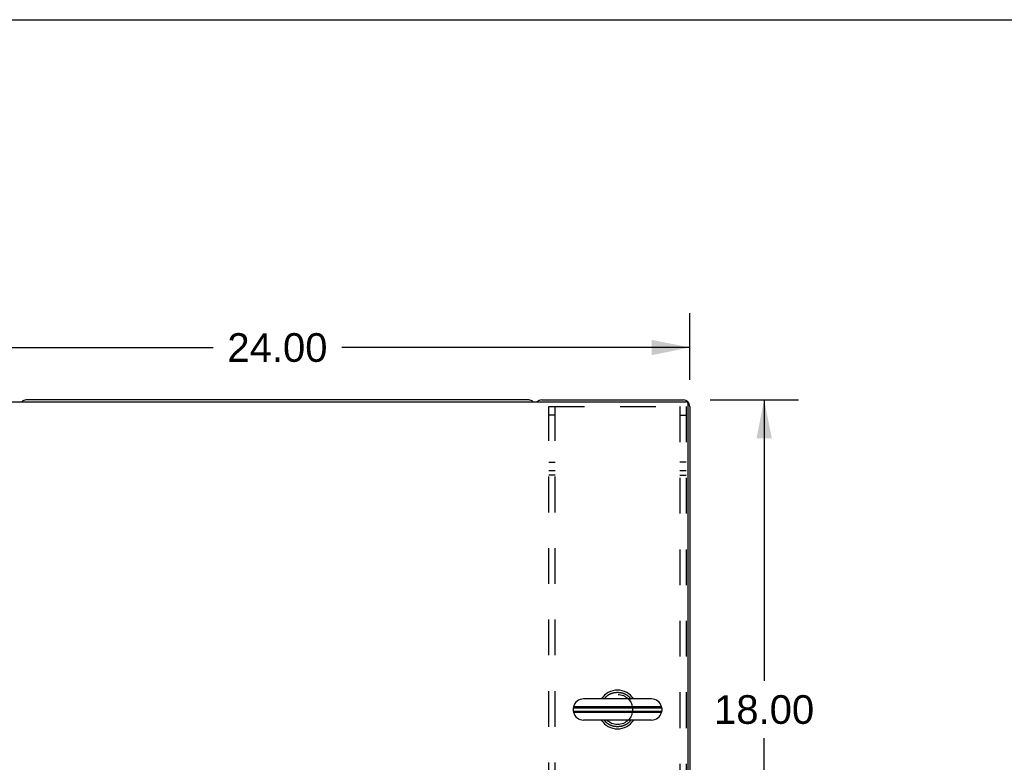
# Model space of a CAD drawing. Header units: inches. Extents: x 0 to 189, y 0 to 122.
# Tile 14 of 19: x 66 to 94, y 101 to 122. Entities that reach past the tile are written whole.
import ezdxf

# ---------------------------------------------------------------- set-up
doc = ezdxf.new("R2010")
doc.units = ezdxf.units.IN
doc.header["$LTSCALE"] = 10.388889
doc.header["$MEASUREMENT"] = 0
doc.linetypes.add('HIDDEN', pattern=[0.2, 0.1, -0.1])
doc.layers.get('0').update_dxf_attribs({"linetype": 'CONTINUOUS'})
doc.layers.add('DEFAULT_2', color=8, linetype='HIDDEN')
doc.layers.add('DIMENSIONS', color=7, linetype='CONTINUOUS')
doc.styles.get("Standard").update_dxf_attribs({"font": 'arial.ttf'})
doc.dimstyles.new('DIMSTYLE_1', dxfattribs={"dimtxt": 0.833333, "dimasz": 1.111111, "dimexe": 0.09, "dimexo": 0.07, "dimgap": 0.0375, "dimtad": 0, "dimtih": 1, "dimtoh": 1, "dimzin": 4, "dimdsep": 46, "dimtxsty": 'Standard', "dimblk": '_FILLED', "dimblk1": '_FILLED', "dimblk2": '_FILLED', "dimcen": 0.09, "dimazin": 1, "dimtfac": 1, "dimtdec": 3, "dimtofl": 0, "dimtmove": 0, "dimatfit": 3, "dimldrblk": '_FILLED', "dimfxl": 0, "dimtolj": 1, "dimtzin": 4, "dimarcsym": 0})

# ---------------------------------------------------------------- blocks, each defined once
blk = doc.blocks.new('_FILLED')
at = {"color": 0, "linetype": 'ByBlock'}
blk.add_solid([(0, 0), (-1, 0.2), (-1, -0.2)], dxfattribs=at)
blk = doc.blocks.new('*D1')
at = {"layer": 'DIMENSIONS', "color": 2, "linetype": 'Continuous'}
for p, q in [((61.294, 111.753), (61.294, 113.691)), ((85.294, 111.753), (85.294, 113.691)), ((61.294, 112.691), (71.422, 112.691)), ((85.294, 112.691), (75.167, 112.691))]:
    blk.add_line(p, q, dxfattribs=at)
at = {"layer": 'DIMENSIONS', "color": 2, "linetype": 'Continuous', "xscale": 1.1111111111, "yscale": 1.1111111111, "zscale": 1.1111111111, "rotation": 180}
blk.add_blockref('_FILLED', (61.294, 112.691), dxfattribs=at)
at = {"layer": 'DIMENSIONS', "color": 2, "linetype": 'Continuous', "xscale": 1.1111111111, "yscale": 1.1111111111, "zscale": 1.1111111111}
blk.add_blockref('_FILLED', (85.294, 112.691), dxfattribs=at)
at = {"layer": 'DIMENSIONS', "color": 2, "linetype": 'Continuous', "insert": (73.294, 113.107), "char_height": 0.8333, "width": 2.91202, "attachment_point": 2, "line_spacing_factor": 0.9}
blk.add_mtext('24.00', dxfattribs=at)
blk = doc.blocks.new('*D7')
at = {"layer": 'DIMENSIONS', "color": 2, "linetype": 'Continuous'}
for p, q in [((85.883, 111.165), (88.456, 111.165)), ((87.456, 111.165), (87.456, 102.998)), ((87.456, 93.165), (87.456, 101.331)), ((85.96, 93.165), (88.456, 93.165))]:
    blk.add_line(p, q, dxfattribs=at)
at = {"layer": 'DIMENSIONS', "color": 2, "linetype": 'Continuous', "xscale": 1.1111111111, "yscale": 1.1111111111, "zscale": 1.1111111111}
for p, rotation in [((87.456, 111.165), 90), ((87.456, 93.165), 270)]:
    blk.add_blockref('_FILLED', p, dxfattribs=dict(at, rotation=rotation))
at = {"layer": 'DIMENSIONS', "color": 2, "linetype": 'Continuous', "insert": (87.456, 102.581), "char_height": 0.8333, "width": 2.91202, "attachment_point": 2, "line_spacing_factor": 0.9}
blk.add_mtext('18.00', dxfattribs=at)

msp = doc.modelspace()

# ---------------------------------------------------------------- linework, layer by layer
at = {"color": 7, "linetype": 'Continuous'}
for p, q in [((0, 122.222), (188.889, 122.222)), ((80.605, 111.165), (65.983, 111.165)), ((84.178, 102.471), (82.203, 102.471)), ((84.478, 102.208), (81.903, 102.208)), ((81.903, 102.208), (81.903, 102.121)), ((81.903, 102.121), (84.478, 102.121)), ((84.473, 102.247), (81.908, 102.247)), ((84.473, 102.082), (81.908, 102.082)), ((84.478, 102.208), (84.478, 102.121)), ((84.178, 101.859), (82.203, 101.859))]:
    msp.add_line(p, q, dxfattribs=at)
at = {"color": 3, "linetype": 'Continuous'}
for p, q in [((80.983, 111.165), (85.105, 111.165)), ((61.406, 111.113), (85.182, 111.113)), ((85.242, 93.165), (85.242, 111.053)), ((85.294, 110.976), (85.294, 93.269))]:
    msp.add_line(p, q, dxfattribs=at)
at = {"color": 7, "linetype": 'Continuous'}
for points in [[(82.808, 102.471), (82.809, 102.472), (82.811, 102.475), (82.813, 102.479), (82.815, 102.482), (82.818, 102.486), (82.82, 102.49), (82.823, 102.494), (82.826, 102.498), (82.829, 102.502), (82.832, 102.507), (82.836, 102.511), (82.839, 102.516), (82.843, 102.52), (82.847, 102.525), (82.851, 102.529), (82.856, 102.534), (82.86, 102.538), (82.865, 102.543), (82.87, 102.548), (82.875, 102.552), (82.88, 102.557), (82.885, 102.562), (82.891, 102.566), (82.897, 102.571), (82.903, 102.575), (82.909, 102.58), (82.915, 102.584), (82.922, 102.589), (82.928, 102.593), (82.935, 102.597), (82.942, 102.601), (82.95, 102.605), (82.957, 102.609), (82.964, 102.613), (82.972, 102.617), (82.98, 102.621), (82.988, 102.624), (82.996, 102.628), (83.004, 102.631), (83.013, 102.634), (83.021, 102.637), (83.03, 102.64), (83.039, 102.643), (83.048, 102.645), (83.057, 102.648), (83.066, 102.65), (83.075, 102.652), (83.084, 102.654), (83.094, 102.656), (83.103, 102.658), (83.113, 102.659), (83.122, 102.661), (83.132, 102.662), (83.142, 102.663), (83.151, 102.664), (83.161, 102.664), (83.171, 102.665), (83.181, 102.665), (83.19, 102.665), (83.2, 102.665), (83.21, 102.665), (83.22, 102.664), (83.23, 102.664), (83.239, 102.663), (83.249, 102.662), (83.259, 102.661), (83.268, 102.659), (83.278, 102.658), (83.287, 102.656), (83.297, 102.654), (83.306, 102.652), (83.315, 102.65), (83.324, 102.648), (83.333, 102.645), (83.342, 102.643), (83.351, 102.64), (83.36, 102.637), (83.368, 102.634), (83.377, 102.631), (83.385, 102.628), (83.393, 102.624), (83.401, 102.621), (83.409, 102.617), (83.417, 102.613), (83.424, 102.609), (83.431, 102.605), (83.439, 102.601), (83.446, 102.597), (83.453, 102.593), (83.459, 102.589), (83.466, 102.584), (83.472, 102.58), (83.478, 102.575), (83.484, 102.571), (83.49, 102.566), (83.496, 102.562), (83.501, 102.557), (83.506, 102.552), (83.511, 102.548), (83.516, 102.543), (83.521, 102.538), (83.525, 102.534), (83.53, 102.529), (83.534, 102.525), (83.538, 102.52), (83.542, 102.516), (83.545, 102.511), (83.549, 102.507), (83.552, 102.502), (83.555, 102.498), (83.558, 102.494), (83.561, 102.49), (83.563, 102.486), (83.566, 102.482), (83.568, 102.479), (83.57, 102.475), (83.572, 102.472), (83.573, 102.471)], [(83.573, 101.859), (83.572, 101.857), (83.57, 101.854), (83.568, 101.85), (83.566, 101.847), (83.563, 101.843), (83.561, 101.839), (83.558, 101.835), (83.555, 101.831), (83.552, 101.827), (83.549, 101.822), (83.545, 101.818), (83.542, 101.814), (83.538, 101.809), (83.534, 101.805), (83.53, 101.8), (83.525, 101.795), (83.521, 101.791), (83.516, 101.786), (83.511, 101.782), (83.506, 101.777), (83.501, 101.772), (83.496, 101.768), (83.49, 101.763), (83.484, 101.758), (83.478, 101.754), (83.472, 101.749), (83.466, 101.745), (83.459, 101.741), (83.453, 101.736), (83.446, 101.732), (83.439, 101.728), (83.431, 101.724), (83.424, 101.72), (83.417, 101.716), (83.409, 101.712), (83.401, 101.709), (83.393, 101.705), (83.385, 101.702), (83.377, 101.698), (83.368, 101.695), (83.36, 101.692), (83.351, 101.689), (83.342, 101.686), (83.333, 101.684), (83.324, 101.681), (83.315, 101.679), (83.306, 101.677), (83.297, 101.675), (83.287, 101.673), (83.278, 101.671), (83.268, 101.67), (83.259, 101.668), (83.249, 101.667), (83.239, 101.666), (83.23, 101.666), (83.22, 101.665), (83.21, 101.664), (83.2, 101.664), (83.19, 101.664), (83.181, 101.664), (83.171, 101.664), (83.161, 101.665), (83.151, 101.666), (83.142, 101.666), (83.132, 101.667), (83.122, 101.668), (83.113, 101.67), (83.103, 101.671), (83.094, 101.673), (83.084, 101.675), (83.075, 101.677), (83.066, 101.679), (83.057, 101.681), (83.048, 101.684), (83.039, 101.686), (83.03, 101.689), (83.021, 101.692), (83.013, 101.695), (83.004, 101.698), (82.996, 101.702), (82.988, 101.705), (82.98, 101.709), (82.972, 101.712), (82.964, 101.716), (82.957, 101.72), (82.95, 101.724), (82.942, 101.728), (82.935, 101.732), (82.928, 101.736), (82.922, 101.741), (82.915, 101.745), (82.909, 101.749), (82.903, 101.754), (82.897, 101.758), (82.891, 101.763), (82.885, 101.768), (82.88, 101.772), (82.875, 101.777), (82.87, 101.782), (82.865, 101.786), (82.86, 101.791), (82.856, 101.795), (82.851, 101.8), (82.847, 101.805), (82.843, 101.809), (82.839, 101.814), (82.836, 101.818), (82.832, 101.822), (82.829, 101.827), (82.826, 101.831), (82.823, 101.835), (82.82, 101.839), (82.818, 101.843), (82.815, 101.847), (82.813, 101.85), (82.811, 101.854), (82.809, 101.857), (82.808, 101.859)]]:
    msp.add_lwpolyline(points, dxfattribs=at)
for centre, radius, start, end in [((65.983, 110.976), 0.189, 90, 133.4203), ((80.605, 110.976), 0.189, 46.5797, 90), ((83.19, 102.165), 0.562, 32.9567, 147.0433), ((82.203, 102.165), 0.306, 90, 164.3697), ((84.178, 102.165), 0.306, 15.6303, 90), ((82.047, 102.208), 0.144, 164.3697, 180), ((82.047, 102.121), 0.144, 180, 195.6303), ((82.203, 102.165), 0.306, 195.6303, 270), ((84.178, 102.165), 0.306, 270, 344.3697), ((84.334, 102.208), 0.144, 0, 15.6303), ((84.334, 102.121), 0.144, 344.3697, 360), ((83.19, 102.165), 0.562, 212.956, 327.044)]:
    msp.add_arc(centre, radius, start, end, dxfattribs=at)
at = {"color": 3, "linetype": 'Continuous'}
for centre, radius, start, end in [((80.983, 110.976), 0.189, 90, 133.513), ((85.105, 110.976), 0.189, 0, 90), ((85.182, 111.053), 0.06, 0, 90)]:
    msp.add_arc(centre, radius, start, end, dxfattribs=at)
at = {"layer": 'DEFAULT_2', "color": 8, "linetype": 'HIDDEN'}
for p, q in [((81.19, 93.352), (81.19, 110.977)), ((81.19, 110.977), (85.19, 110.977)), ((81.377, 93.352), (81.377, 110.977)), ((85.003, 110.977), (85.003, 93.352)), ((85.19, 110.977), (85.19, 93.352)), ((81.377, 110.727), (81.19, 110.727)), ((85.003, 110.727), (85.19, 110.727)), ((81.19, 109.352), (81.377, 109.352)), ((85.19, 109.352), (85.003, 109.352)), ((81.377, 109.102), (81.19, 109.102)), ((81.377, 108.977), (81.19, 108.977)), ((85.19, 109.102), (85.003, 109.102)), ((85.003, 108.977), (85.19, 108.977))]:
    msp.add_line(p, q, dxfattribs=at)
msp.add_circle((83.19, 102.165), 0.438, dxfattribs=at)

# ---------------------------------------------------------------- dimensions: what is measured, and where the dimension line sits
at = {"layer": 'DIMENSIONS', "color": 2, "linetype": 'Continuous'}
for base, p1, p2, angle, picture, middle in [((61.294, 112.691), (85.294, 113.761), (61.294, 113.761), 180, '*D1', (73.283, 112.686)), ((87.456, 93.165), (85.813, 111.165), (85.89, 93.165), 270, '*D7', (87.492, 102.16))]:
    dim = msp.add_linear_dim(base=base, p1=p1, p2=p2, angle=angle, dimstyle='DIMSTYLE_1', dxfattribs=at)
    dim.commit()
    dim.dimension.update_dxf_attribs({"geometry": picture, "text_midpoint": middle, "dimtype": 160})

doc.saveas('drawing.dxf')
